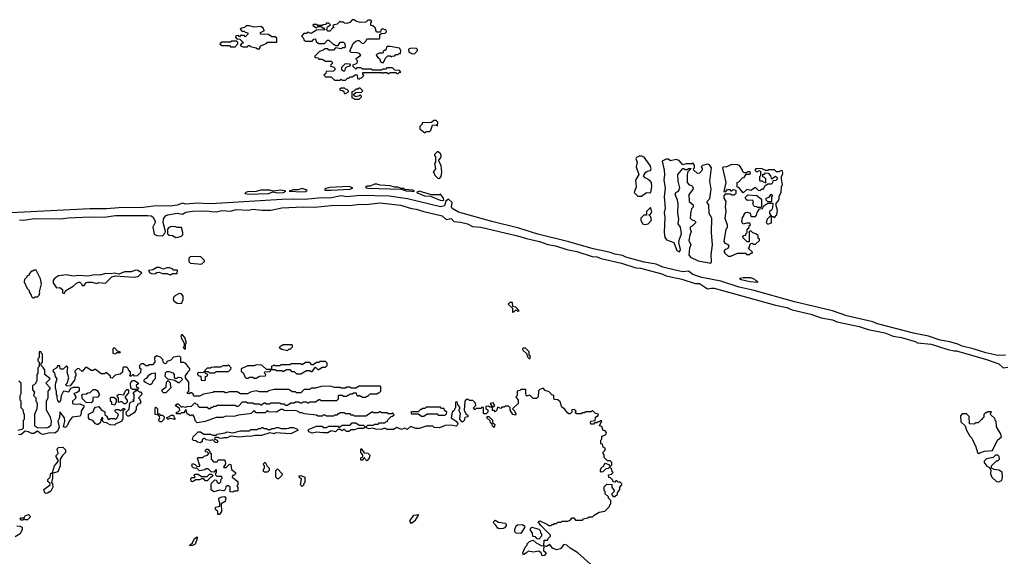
# Model space of a CAD drawing. Extents: x 2737564 to 2859580, y 876530 to 1012372.
# Tile 77 of 110: x 2746346 to 2755164, y 982565 to 987372. Entities that reach past the tile are written whole.
import ezdxf

# ---------------------------------------------------------------- set-up
doc = ezdxf.new("R2010")
doc.units = 0

msp = doc.modelspace()

# ---------------------------------------------------------------- linework, layer by layer
at = {"layer": '0CON05XD'}
for points in [[(2748495, 987110), (2748501.7, 987138.3), (2748555, 987160), (2748565, 987170), (2748648.3, 987171.7), (2748648.3, 987208.3), (2748635, 987220), (2748605, 987220), (2748575, 987240), (2748501.7, 987241.7), (2748501.7, 987258.3), (2748540, 987275), (2748531.7, 987281.7), (2748530, 987295), (2748505, 987310), (2748446.4, 987306.4), (2748405, 987317.5), (2748375, 987317.5), (2748358.3, 987301.7), (2748335, 987297.5), (2748321.7, 987288.3), (2748335, 987270), (2748355, 987270), (2748365, 987260), (2748390, 987255), (2748388.3, 987241.7), (2748365, 987220), (2748355, 987230), (2748325, 987230), (2748315, 987220), (2748305, 987230), (2748281.7, 987228.3), (2748280, 987215), (2748291.7, 987201.7), (2748318.3, 987198.3), (2748350, 987165), (2748331.7, 987158.3), (2748321.7, 987141.7), (2748345, 987130), (2748385, 987130), (2748395, 987140), (2748405, 987140), (2748413, 987133), (2748465, 987120), (2748475, 987110), (2748495, 987110)], [(2749265, 986830), (2749281.7, 986848.3), (2749295, 986850), (2749305, 986860), (2749325, 986860), (2749355, 986880), (2749368.3, 986878.3), (2749370, 986845), (2749385, 986840), (2749395, 986850), (2749408.3, 986851.7), (2749428.3, 986871.7), (2749420, 986885), (2749420, 986900), (2749585, 986900), (2749595, 986890), (2749605, 986900), (2749635, 986900), (2749645, 986890), (2749655, 986890), (2749665, 986900), (2749715, 986900), (2749725, 986890), (2749735, 986890), (2749745, 986900), (2749758.3, 986901.7), (2749748.3, 986918.3), (2749705, 986920), (2749685, 986940), (2749635, 986940), (2749625, 986930), (2749595, 986930), (2749585, 986920), (2749505, 986920), (2749495, 986930), (2749415, 986930), (2749405, 986940), (2749365, 986940), (2749355, 986930), (2749330, 986955), (2749331.7, 986968.3), (2749368.3, 986981.7), (2749370, 987005), (2749361.7, 987011.7), (2749360, 987025), (2749400, 987055), (2749388.3, 987068.3), (2749367, 987077), (2749315, 987080), (2749301.7, 987091.7), (2749331.7, 987158.3), (2749355, 987180), (2749375, 987187.5), (2749387, 987187), (2749411.7, 987161.7), (2749425, 987160), (2749448.3, 987181.7), (2749455, 987200), (2749565, 987200), (2749570, 987205), (2749571.7, 987238.3), (2749585, 987250), (2749618.3, 987251.7), (2749630, 987265), (2749628.3, 987278.3), (2749595, 987290), (2749581.7, 987278.3), (2749578.3, 987261.7), (2749541.7, 987261.7), (2749528.3, 987298.3), (2749508.3, 987318.3), (2749491.7, 987321.7), (2749490, 987345), (2749500, 987355), (2749485, 987367.5), (2749463, 987367), (2749445, 987350), (2749395, 987347.5), (2749355, 987360), (2749341.7, 987371.7), (2749325, 987372.5), (2749303, 987347), (2749275, 987337.5), (2749255, 987340), (2749245, 987350), (2749225, 987350), (2749215, 987360), (2749188.3, 987331.7), (2749163, 987327), (2749151.7, 987318.3), (2749160, 987300), (2749151.7, 987298.3), (2749125, 987270), (2749105, 987270), (2749090, 987285), (2749098.3, 987291.7), (2749101.7, 987308.3), (2749130, 987325), (2749115, 987340), (2749095, 987340), (2749085, 987330), (2749063, 987327), (2749055, 987320), (2749015, 987320), (2749005, 987330), (2748975, 987330), (2748971.7, 987321.7), (2749005, 987300), (2749015, 987310), (2749045, 987310), (2749055, 987300), (2749068.3, 987298.3), (2749078.3, 987281.7), (2749005, 987280), (2748955, 987250), (2748925, 987260), (2748915, 987250), (2748891.7, 987248.3), (2748870, 987225), (2748888.3, 987208.3), (2748891.7, 987191.7), (2748905, 987180), (2748965, 987180), (2748981.7, 987198.3), (2748995, 987200), (2749000, 987175), (2749025, 987160), (2749075, 987160), (2749101.7, 987188.3), (2749115, 987190), (2749155, 987150), (2749165, 987150), (2749175, 987140), (2749198.3, 987141.7), (2749215, 987170), (2749245, 987170), (2749258.3, 987158.3), (2749260, 987125), (2749255, 987120), (2749235, 987120), (2749225, 987110), (2749175, 987120), (2749155, 987100), (2749115, 987100), (2749105, 987110), (2749075, 987110), (2749065, 987100), (2749031.7, 987088.3), (2748990, 987045), (2748990, 987035), (2749015, 987030), (2749025, 987020), (2749055, 987020), (2749085, 987000), (2749135, 987000), (2749150, 986985), (2749131.7, 986968.3), (2749130, 986955), (2749158.3, 986948.3), (2749167.5, 986937.5), (2749167, 986923), (2749155, 986910), (2749091.7, 986908.3), (2749088.3, 986891.7), (2749070, 986875), (2749085, 986860), (2749135, 986860), (2749165, 986830), (2749215, 986830), (2749225, 986840), (2749235, 986830), (2749265, 986830)], [(2748275, 987130), (2748300, 987155), (2748298.3, 987168.3), (2748285, 987180), (2748245, 987180), (2748235, 987170), (2748155, 987170), (2748140, 987155), (2748155, 987140), (2748225, 987140), (2748235, 987130), (2748275, 987130)], [(2749588.3, 986988.3), (2749605, 986990), (2749623, 987027), (2749641.7, 987048.3), (2749665, 987047.5), (2749675, 987040), (2749683, 987047), (2749705, 987050), (2749715, 987060), (2749735, 987060), (2749745, 987070), (2749755, 987070), (2749760, 987095), (2749746.4, 987116.4), (2749665, 987132.5), (2749638.3, 987131.7), (2749630, 987125), (2749625, 987100), (2749615, 987100), (2749601.7, 987088.3), (2749598.3, 987071.7), (2749565, 987072.5), (2749547, 987063), (2749540, 987055), (2749553.6, 987033.6), (2749567.5, 987025), (2749577, 986997), (2749588.3, 986988.3)], [(2749865, 987067.5), (2749885, 987070), (2749910, 987095), (2749910, 987105), (2749900, 987115), (2749853.9, 987116.1), (2749835, 987112.5), (2749827.5, 987105), (2749832.5, 987085), (2749845, 987076.7), (2749865, 987067.5)], [(2749255, 986910), (2749245, 986910), (2749231.7, 986921.7), (2749231.7, 986948.3), (2749265, 986980), (2749298.3, 986978.3), (2749308.3, 986961.7), (2749297, 986953), (2749271.7, 986948.3), (2749260, 986935), (2749255, 986910)], [(2749265, 986710), (2749290, 986725), (2749290, 986735), (2749278.3, 986748.3), (2749265, 986750), (2749255, 986760), (2749225, 986760), (2749211.7, 986748.3), (2749215, 986740), (2749238.3, 986738.3), (2749248.3, 986728.3), (2749251.7, 986711.7), (2749265, 986710)], [(2749385, 986660), (2749408.3, 986681.7), (2749408.3, 986688.3), (2749395, 986700), (2749385, 986690), (2749355, 986680), (2749341.7, 986691.7), (2749340, 986705), (2749355, 986720), (2749408.3, 986721.7), (2749420, 986735), (2749395, 986760), (2749385, 986760), (2749375, 986750), (2749355, 986750), (2749338.3, 986731.7), (2749320, 986725), (2749321.7, 986671.7), (2749335, 986670), (2749345, 986660), (2749385, 986660)], [(2749975, 986360), (2749985, 986370), (2750015, 986370), (2750028.3, 986381.7), (2750041.7, 986428.3), (2750075, 986430), (2750088.3, 986421.7), (2750090, 986455), (2750075, 986470), (2750055, 986470), (2750035, 986450), (2749951.7, 986448.3), (2749950, 986435), (2749930, 986415), (2749930, 986395), (2749975, 986360)], [(2750105, 985950), (2750121.7, 985968.3), (2750126.7, 986005), (2750120, 986065), (2750100, 986105), (2750100, 986115), (2750116.7, 986135), (2750120, 986155), (2750115, 986170), (2750095, 986190), (2750085, 986190), (2750060, 986165), (2750060, 986155), (2750070, 986145), (2750070, 986095), (2750060, 986085), (2750070, 986035), (2750050, 986005), (2750058.3, 985998.3), (2750061.7, 985981.7), (2750091.7, 985951.7), (2750105, 985950)], [(2751915, 985790), (2751960, 985825), (2751985, 985820), (2751997.5, 985825), (2752006.1, 985876.1), (2752003.3, 985915), (2751985, 985936.2), (2751946.7, 985955), (2751932.5, 985975), (2751952.3, 986007.7), (2751965, 986016.7), (2751995, 986020), (2752002.5, 986035), (2751992.5, 986065), (2751939.5, 986139.5), (2751915, 986151.2), (2751895, 986151.2), (2751870.7, 986139.3), (2751862.5, 986125), (2751876.7, 986095), (2751867.5, 986055), (2751890, 985985), (2751860, 985935), (2751866.2, 985875), (2751850, 985825), (2751881.7, 985791.7), (2751915, 985790)], [(2752535, 985192.5), (2752541.2, 985205), (2752538.8, 985265), (2752550, 985355), (2752541.2, 985465), (2752543.3, 985595), (2752520, 985635), (2752517.5, 985715), (2752502.5, 985735), (2752502.5, 985745), (2752528, 985772), (2752538.8, 985855), (2752528, 985925), (2752542.5, 986045), (2752523, 986073), (2752507, 986077), (2752460, 986065), (2752450, 986055), (2752459.3, 986039.3), (2752457.5, 986025), (2752435, 985997.5), (2752415, 985993.3), (2752383, 986023), (2752380, 986035), (2752390, 986045), (2752390, 986065), (2752375, 986090), (2752365, 986080), (2752315, 986082.5), (2752285, 986072.5), (2752251.2, 986111.2), (2752225, 986120), (2752175, 986107.5), (2752155, 986122.5), (2752137, 986123), (2752100, 986105), (2752118.8, 986025), (2752121.2, 985985), (2752113.3, 985935), (2752127.5, 985865), (2752117.5, 985785), (2752126.7, 985685), (2752116.7, 985645), (2752123.6, 985603.6), (2752118, 985465), (2752125, 985420), (2752139.3, 985399.3), (2752205, 985377.5), (2752232.5, 985305), (2752255, 985292.5), (2752263.3, 985315), (2752248.8, 985375), (2752256, 985405), (2752272, 985455), (2752262.5, 985515), (2752242.5, 985545), (2752248.8, 985585), (2752240, 985635), (2752242.5, 985725), (2752237.5, 985755), (2752216.7, 985805), (2752222.5, 985825), (2752245, 985837.5), (2752258.8, 985865), (2752242.5, 985925), (2752240, 985985), (2752285, 986040), (2752295, 986040), (2752305, 986030), (2752325, 986030), (2752335, 986040), (2752358.3, 986038.3), (2752330, 986010), (2752323.8, 985986.2), (2752324.1, 985914.1), (2752343, 985893), (2752366.4, 985886.4), (2752377.5, 985865), (2752375, 985850), (2752337.5, 985805), (2752342.5, 985745), (2752377.5, 985715), (2752377, 985693), (2752363, 985677), (2752357.5, 985655), (2752350, 985595), (2752361.7, 985581.7), (2752395, 985567.5), (2752400, 985555), (2752365, 985520), (2752350, 985515), (2752350, 985495), (2752360, 985475), (2752347, 985443), (2752340, 985395), (2752357.5, 985355), (2752343.6, 985326.4), (2752337.5, 985265), (2752355, 985244), (2752423.6, 985213.6), (2752535, 985192.5)], [(2752715, 985252.5), (2752775, 985280), (2752845, 985280), (2752855, 985270), (2752885, 985270), (2752895, 985280), (2752905, 985280), (2752908.3, 985288.3), (2752870, 985325), (2752878.3, 985331.7), (2752891.7, 985368.3), (2752905, 985370), (2752915, 985360), (2752935, 985360), (2752970, 985395), (2752970, 985405), (2752960, 985415), (2752960, 985435), (2752940, 985455), (2752913, 985463), (2752895, 985480), (2752880, 985475), (2752878.3, 985381.7), (2752861.7, 985381.7), (2752820, 985425), (2752831.7, 985438.3), (2752848.3, 985441.7), (2752850, 985455), (2752860, 985465), (2752860, 985495), (2752878.3, 985511.7), (2752880, 985525), (2752890, 985535), (2752885, 985550), (2752855, 985550), (2752825, 985540), (2752813, 985563), (2752818.3, 985601.7), (2752830, 985615), (2752830, 985625), (2752850, 985645), (2752865, 985647.5), (2752888.3, 985638.3), (2752895, 985610), (2752935, 985610), (2752945, 985620), (2752950, 985645), (2752971.7, 985678.3), (2752998.3, 985681.7), (2753010, 985705), (2753045, 985730), (2753085, 985730), (2753090, 985725), (2753087, 985683), (2753080, 985665), (2753060, 985655), (2753060, 985635), (2753080, 985610), (2753065, 985610), (2753040, 985585), (2753030, 985555), (2753045, 985540), (2753078.3, 985551.7), (2753080, 985610), (2753095, 985610), (2753105, 985600), (2753127.5, 985625), (2753132.5, 985665), (2753120, 985705), (2753120, 985725), (2753137, 985743), (2753146.7, 985765), (2753148.3, 985791.7), (2753166.4, 985823.6), (2753167.5, 985875), (2753177.5, 985895), (2753167.5, 985945), (2753167.5, 985965), (2753180, 985995), (2753177, 986017), (2753165, 986020), (2753145, 986010), (2753125, 986010), (2753105, 986027.5), (2753055, 986027.5), (2753045, 986020), (2753025, 986020), (2752995, 986037.5), (2752941.7, 986038.3), (2752930, 986025), (2752941.7, 986011.7), (2752955, 986010), (2752965, 986020), (2752980, 986015), (2752980, 985975), (2752970, 985965), (2752970, 985935), (2752975, 985930), (2752995, 985930), (2753001.7, 985921.7), (2753028.3, 985911.7), (2753027, 985947), (2753015, 985960), (2753000, 985965), (2753001.7, 985988.3), (2753015, 985990), (2753025, 986000), (2753048.3, 985998.3), (2753070, 985975), (2753075, 985950), (2753085, 985950), (2753115, 985970), (2753130, 985955), (2753130, 985945), (2753118.3, 985931.7), (2753091.7, 985928.3), (2753088.3, 985911.7), (2753075, 985900), (2753045, 985900), (2753035, 985890), (2753021.7, 985888.3), (2753010, 985865), (2752998.3, 985851.7), (2752985, 985850), (2752975, 985840), (2752961.7, 985841.7), (2752935, 985870), (2752895, 985842.5), (2752858.3, 985851.7), (2752825, 985820), (2752785, 985870), (2752771.7, 985871.7), (2752770, 985915), (2752785, 985920), (2752820, 985955), (2752835, 985960), (2752851.7, 985988.3), (2752885, 985990), (2752890, 985995), (2752888.3, 986008.3), (2752865, 986010), (2752855, 986000), (2752835, 986000), (2752820, 986015), (2752820, 986025), (2752792.5, 986065), (2752773, 986073), (2752725, 986076.2), (2752677, 986053), (2752645, 986052.5), (2752640, 986045), (2752670, 985915), (2752653, 985833), (2752668.3, 985831.7), (2752685, 985850), (2752705, 985850), (2752715, 985840), (2752725, 985840), (2752735, 985850), (2752760, 985845), (2752760, 985815), (2752745, 985800), (2752725, 985800), (2752715, 985810), (2752665, 985810), (2752652.5, 985795), (2752652.5, 985775), (2752670, 985745), (2752663.8, 985695), (2752670, 985655), (2752660, 985595), (2752682.5, 985535), (2752681.7, 985508.3), (2752670, 985495), (2752653.3, 985385), (2752660.7, 985370.7), (2752685, 985362.5), (2752697.5, 985345), (2752686.4, 985323.6), (2752660.7, 985309.3), (2752653.3, 985295), (2752660.7, 985280.7), (2752690, 985255), (2752715, 985252.5)], [(2749875, 985832.5), (2749880, 985835), (2749866.4, 985846.4), (2749795, 985850), (2749785, 985860), (2749765, 985860), (2749733, 985873), (2749701.7, 985871.7), (2749665, 985883.3), (2749575, 985890), (2749545, 985900), (2749525, 985900), (2749485, 985882.5), (2749455, 985882.5), (2749442.5, 985875), (2749450, 985865), (2749463.2, 985863.2), (2749763.3, 985853.3), (2749815, 985837.5), (2749835, 985840), (2749875, 985832.5)], [(2748395, 985808), (2748575, 985814.1), (2748615, 985830), (2748655, 985821.9), (2748707.5, 985825), (2748730, 985835), (2748685, 985846.2), (2748615, 985837.5), (2748585, 985846.2), (2748505, 985846.7), (2748465, 985833.3), (2748385, 985830), (2748370, 985825), (2748362.5, 985815), (2748395, 985808)], [(2748875, 985829.1), (2748905, 985833.6), (2748920, 985845), (2748875, 985858.8), (2748840.7, 985849.3), (2748795, 985848.8), (2748760, 985835), (2748875, 985829.1)], [(2749135, 985844.5), (2749304.5, 985854.5), (2749330, 985865), (2749295, 985877.5), (2749125, 985870), (2749089.3, 985860.7), (2749080, 985855), (2749080, 985845), (2749135, 985844.5)], [(2750135, 985753.5), (2750143.6, 985756.4), (2750142.3, 985772.3), (2750115, 985810), (2750105, 985802.5), (2750035, 985802.5), (2749925, 985836.7), (2749900, 985825), (2749970, 985795), (2750025, 985790), (2750111.2, 985755), (2750135, 985753.5)], [(2752985, 985690), (2752955, 985690), (2752947, 985697), (2752925, 985700), (2752913, 985723), (2752917.5, 985745), (2752910, 985755), (2752863.6, 985753.6), (2752850.7, 985760.7), (2752841.7, 985778.3), (2752867.5, 985802.5), (2752948.3, 985798.3), (2752990, 985765), (2752990, 985695), (2752985, 985690)], [(2753075, 985740), (2753045, 985740), (2753030, 985755), (2753030, 985775), (2753058.3, 985781.7), (2753075, 985810), (2753090, 985795), (2753080, 985785), (2753080, 985745), (2753075, 985740)], [(2755175, 984365.8), (2755105, 984363.6), (2754997.4, 984387.4), (2754884, 984425), (2754786.9, 984446.9), (2754747.1, 984465), (2754675, 984485.8), (2754590.7, 984500.7), (2754485, 984536), (2754351.2, 984565), (2754027.9, 984647.9), (2753985, 984666.2), (2753755, 984718.3), (2753624.2, 984765), (2753283.4, 984843.4), (2752925, 984946.8), (2752790.8, 984975), (2752625, 985030.8), (2752455, 985061.8), (2752375, 985089.4), (2752335, 985120.6), (2752285, 985114.2), (2752205, 985131.1), (2752106.3, 985156.3), (2752045, 985181.4), (2751939.8, 985199.8), (2751775, 985245.2), (2751745, 985259.1), (2751675, 985270.7), (2751625, 985290.7), (2751480.6, 985320.6), (2751262.5, 985382.5), (2750985, 985451.6), (2750815, 985504.7), (2750573.2, 985563.2), (2750275, 985648.4), (2750220.3, 985680.3), (2750213.8, 985695), (2750220, 985735), (2750185, 985763.3), (2750162.3, 985747.7), (2750150.9, 985705), (2750115, 985694.7), (2749818.1, 985768.1), (2749655, 985792.4), (2749396.1, 985796.1), (2749275, 985785.2), (2749225, 985793.9), (2749125, 985774.3), (2749055, 985775.5), (2748895, 985760.8), (2748795, 985765.9), (2748695, 985761.8), (2748110, 985725), (2748045, 985721.9), (2747935, 985728.3), (2747835, 985719.6), (2747805, 985729.2), (2747755, 985710.9), (2747695, 985700.7), (2747655, 985705.2), (2747545, 985701.1), (2747455, 985690.7), (2747235, 985686.7), (2747125, 985676.9), (2746975, 985678.9), (2746385, 985646.8), (2745453.4, 985603.4)], [(2746345, 985578.1), (2746384.4, 985575.6), (2746475, 985590.5), (2746712.7, 985587.3), (2746783, 985597), (2746975, 985605.4), (2747103.9, 985603.9), (2747205, 985618.2), (2747495, 985618.6), (2747523.9, 985613.9), (2747537.5, 985605), (2747561.7, 985561.7), (2747540, 985515), (2747551.7, 985451.7), (2747575, 985440), (2747625, 985437.5), (2747648.3, 985461.7), (2747652.5, 985475), (2747632.5, 985555), (2747633.3, 985585), (2747653.3, 985615), (2747672.5, 985625), (2747755, 985640), (2747805, 985629.2), (2747835, 985647.1), (2747895, 985656.5), (2748025, 985659.3), (2748064.6, 985654.6), (2748107.6, 985652.4), (2748155, 985663.5), (2748235, 985656.7), (2748285, 985671.2), (2748395, 985665.5), (2748435, 985676), (2748514.4, 985665.6), (2748593.9, 985666.1), (2748695, 985687.7), (2748885, 985696.9), (2748985, 985692.9), (2749135, 985708.9), (2749325, 985710.6), (2749391.2, 985721.2), (2749445, 985717.5), (2749575, 985731.8), (2749755, 985710.5), (2749855, 985680), (2749897.5, 985675), (2749965, 985655.5), (2750128.8, 985615), (2750165, 985583.3), (2750211.4, 985591.4), (2750235, 985563.3), (2750295, 985558.8), (2750355, 985543.3), (2750400.7, 985520.7), (2750475, 985514), (2750805, 985437.3), (2750885, 985411.4), (2751000, 985385), (2751077.3, 985357.3), (2751145, 985346.2), (2751245, 985312.9), (2751336.7, 985295), (2751471.5, 985251.5), (2751515, 985247.1), (2751555, 985234.3), (2751735, 985191.8), (2751865, 985149.4), (2751905, 985145.5), (2752096.7, 985095), (2752135, 985078.1), (2752275, 985047.3), (2752395, 985007.8), (2752435, 985009.2), (2752505, 984960.8), (2752541.7, 984968.3), (2752565, 984966.4), (2753115, 984815.6), (2753215, 984792.9), (2753265, 984772), (2753432.5, 984735), (2753525, 984701.2), (2753625, 984684), (2753666.9, 984666.9), (2753862.5, 984625), (2753944.1, 984595.9), (2754095, 984567.5), (2754168.6, 984538.6), (2754242.5, 984525), (2754365, 984490), (2754387.7, 984477.7), (2754507.5, 984465), (2754658.3, 984418.3), (2754715, 984406.7), (2754735, 984405.5), (2755005, 984328.1), (2755115, 984288.1), (2755155, 984252.5), (2755195, 984260)], [(2751945, 985537.5), (2751975, 985543.8), (2752003.3, 985575), (2751997, 985607), (2751980, 985625), (2751995, 985630), (2752008.3, 985651.7), (2751995, 985690), (2751960, 985655), (2751958.3, 985621.7), (2751935, 985620), (2751910, 985595), (2751907.5, 985575), (2751925, 985542.5), (2751945, 985537.5)], [(2747745, 985420), (2747765, 985423.3), (2747795.9, 985434.1), (2747806.2, 985445), (2747808, 985465), (2747795, 985510), (2747755, 985510), (2747745, 985517.5), (2747705, 985520), (2747680.7, 985509.3), (2747670, 985495), (2747670, 985455), (2747685, 985442.5), (2747715, 985440), (2747745, 985420)], [(2747975, 985182.5), (2748000, 985205), (2748000, 985215), (2747967, 985247), (2747875, 985250), (2747860, 985235), (2747860, 985205), (2747875, 985190), (2747975, 985182.5)], [(2746475, 984880), (2746485, 984890), (2746505, 984890), (2746520, 984905), (2746527.5, 984925), (2746522.5, 984935), (2746542.5, 985005), (2746531.7, 985051.7), (2746495, 985130), (2746475, 985130), (2746465, 985120), (2746451.7, 985118.3), (2746430, 985095), (2746430, 985085), (2746410, 985075), (2746410, 985065), (2746390, 985045), (2746387.5, 985025), (2746413, 984963), (2746430, 984945), (2746430, 984935), (2746450, 984905), (2746451.7, 984891.7), (2746465, 984880), (2746475, 984880)], [(2746745, 984920), (2746760, 984945), (2746826.1, 984983.9), (2746855, 985012.5), (2746875, 985020), (2746885, 985020), (2746900, 985005), (2746905, 984990), (2746925, 984990), (2746940, 985015), (2746955, 985022.5), (2746995, 985022.5), (2747035, 985010), (2747055, 985017.5), (2747115, 985012.5), (2747172.7, 985067.3), (2747205, 985077.5), (2747365, 985066.7), (2747407, 985073), (2747440, 985105), (2747405, 985126.2), (2747385, 985130), (2747344, 985114), (2747285, 985113.3), (2747235, 985092.5), (2747192.5, 985102.5), (2747164.2, 985095.8), (2747115, 985098), (2747065, 985084), (2747015, 985088), (2746955, 985074), (2746875, 985080), (2746825, 985075.7), (2746765, 985086), (2746695, 985077.5), (2746656.7, 985055), (2746647.5, 985035), (2746647.5, 985015), (2746675, 984970), (2746705, 984972.5), (2746730, 984955), (2746730, 984925), (2746745, 984920)], [(2747705, 985090), (2747715, 985100), (2747755, 985100), (2747760, 985125), (2747755, 985130), (2747725, 985130), (2747715, 985140), (2747689.3, 985149.3), (2747665, 985150), (2747635, 985136.2), (2747595, 985153.3), (2747575, 985153.3), (2747537.7, 985132.3), (2747500, 985125), (2747512.5, 985105), (2747535, 985096.7), (2747561.7, 985098.3), (2747575, 985107.5), (2747595, 985110), (2747625, 985100), (2747665, 985100), (2747685, 985090), (2747705, 985090)], [(2752955, 985022.5), (2752960, 985025), (2752941.7, 985031.7), (2752930, 985045), (2752895, 985060), (2752825, 985060.8), (2752793.3, 985055), (2752806.7, 985045), (2752885, 985025.6), (2752955, 985022.5)], [(2747795, 984830), (2747810, 984865), (2747808.8, 984895), (2747795, 984917.5), (2747775, 984920), (2747732.5, 984895), (2747722.5, 984885), (2747720.7, 984870.7), (2747727.5, 984855), (2747755, 984832.5), (2747795, 984830)], [(2750765, 984750), (2750785, 984770), (2750795, 984770), (2750805, 984760), (2750820, 984765), (2750788.3, 984798.3), (2750761.7, 984801.7), (2750758.3, 984838.3), (2750735, 984840), (2750720, 984825), (2750758.3, 984788.3), (2750760, 984755), (2750765, 984750)], [(2747825, 984420), (2747830, 984425), (2747830, 984465), (2747837, 984473), (2747836.7, 984485), (2747826, 984526), (2747805, 984550), (2747795, 984550), (2747788.3, 984528.3), (2747820, 984475), (2747820, 984445), (2747810, 984435), (2747825, 984420)], [(2746585, 983717.5), (2746605, 983722.5), (2746627, 983743), (2746632.5, 983775), (2746621.7, 983811.7), (2746587.5, 983875), (2746587.5, 983955), (2746601.7, 983988.3), (2746600, 984045), (2746620, 984065), (2746620, 984075), (2746580, 984115), (2746620, 984155), (2746570, 984195), (2746570, 984235), (2746560, 984245), (2746560, 984255), (2746540, 984275), (2746540, 984295), (2746550, 984305), (2746550, 984375), (2746541.7, 984381.7), (2746538.3, 984398.3), (2746525, 984400), (2746520, 984395), (2746520, 984345), (2746510, 984335), (2746510, 984315), (2746520, 984305), (2746520, 984265), (2746510, 984255), (2746510, 984205), (2746500, 984195), (2746500, 984135), (2746490, 984125), (2746490, 984115), (2746475, 984100), (2746460, 984095), (2746460, 984055), (2746480, 984035), (2746470, 984005), (2746490, 983985), (2746490, 983955), (2746500, 983945), (2746502.5, 983925), (2746500, 983885), (2746480, 983835), (2746480, 983735), (2746505, 983720), (2746585, 983717.5)], [(2747205, 984380), (2747215, 984390), (2747245, 984390), (2747250, 984395), (2747221.7, 984401.7), (2747198.3, 984428.3), (2747185, 984430), (2747180, 984425), (2747180, 984385), (2747205, 984380)], [(2748745, 984410), (2748755, 984420), (2748768.3, 984421.7), (2748788.3, 984441.7), (2748790, 984455), (2748785, 984460), (2748705, 984460), (2748695, 984450), (2748681.7, 984448.3), (2748670, 984435), (2748695, 984420), (2748745, 984410)], [(2750915, 984330), (2750920, 984355), (2750910, 984365), (2750908.3, 984398.3), (2750875, 984430), (2750855, 984430), (2750850, 984425), (2750851.7, 984411.7), (2750888.3, 984378.3), (2750890, 984355), (2750915, 984330)], [(2749665, 983702.5), (2749635, 983700), (2749625, 983710), (2749605, 983710), (2749585, 983700), (2749535, 983703.3), (2749505, 983712.5), (2749475, 983707.5), (2749450, 983715), (2749451.7, 983728.3), (2749465, 983740), (2749515, 983740), (2749525, 983750), (2749555, 983750), (2749565, 983760), (2749615, 983760), (2749625, 983770), (2749638.3, 983771.7), (2749641.7, 983788.3), (2749671.7, 983818.3), (2749685, 983820), (2749698.3, 983831.7), (2749685, 983850), (2749675, 983840), (2749645, 983840), (2749635, 983850), (2749585, 983850), (2749575, 983860), (2749565, 983860), (2749555, 983850), (2749515, 983850), (2749505, 983860), (2749445, 983820), (2749345, 983820), (2749335, 983830), (2749315, 983830), (2749305, 983840), (2749265, 983840), (2749255, 983850), (2749215, 983850), (2749205, 983840), (2749195, 983840), (2749185, 983830), (2749165, 983830), (2749155, 983820), (2749095, 983820), (2749085, 983830), (2749065, 983830), (2749055, 983820), (2749015, 983820), (2749005, 983830), (2748895, 983840), (2748875, 983850), (2748855, 983850), (2748845, 983860), (2748815, 983870), (2748735, 983867.5), (2748715, 983870), (2748705, 983880), (2748685, 983880), (2748645, 983857.5), (2748575, 983860), (2748565, 983870), (2748545, 983850), (2748465, 983850), (2748445, 983870), (2748420, 983845), (2748405, 983840), (2748305, 983830), (2748265, 983817.5), (2748195, 983820), (2748161.7, 983808.3), (2748105, 983807.5), (2748007, 983773), (2747935, 983760), (2747920, 983775), (2747910, 983815), (2747898.3, 983828.3), (2747885, 983830), (2747875, 983822.5), (2747845, 983840), (2747835, 983880), (2747815, 983850), (2747795, 983850), (2747785, 983840), (2747751.7, 983841.7), (2747750, 983855), (2747765, 983860), (2747780, 983875), (2747778.3, 983888.3), (2747740, 983915), (2747755, 983930), (2747765, 983930), (2747795, 983900), (2747805, 983907.5), (2747835, 983900), (2747845, 983907.5), (2747885, 983910), (2747915, 983940), (2747925, 983930), (2747938.3, 983928.3), (2747941.7, 983911.7), (2747955, 983900), (2748025, 983900), (2748035, 983890), (2748055, 983890), (2748065, 983900), (2748075, 983900), (2748085, 983910), (2748105, 983910), (2748115, 983920), (2748275, 983920), (2748285, 983910), (2748305, 983910), (2748341.7, 983948.3), (2748375, 983950), (2748385, 983940), (2748435, 983940), (2748445, 983930), (2748495, 983930), (2748505, 983920), (2748535, 983940), (2748545, 983940), (2748555, 983930), (2748585, 983930), (2748595, 983940), (2748675, 983940), (2748685, 983930), (2748715, 983930), (2748725, 983920), (2748745, 983920), (2748775, 983940), (2748805, 983940), (2748815, 983950), (2748845, 983950), (2748855, 983940), (2748875, 983940), (2748885, 983950), (2748915, 983950), (2748925, 983940), (2748935, 983940), (2748945, 983950), (2748995, 983950), (2749025, 983970), (2749035, 983970), (2749045, 983960), (2749185, 983960), (2749200, 983975), (2749200, 984005), (2749205, 984010), (2749235, 984010), (2749245, 984000), (2749275, 984000), (2749285, 984010), (2749295, 984010), (2749305, 984020), (2749325, 984020), (2749335, 984030), (2749358.3, 984028.3), (2749361.7, 984011.7), (2749375, 984000), (2749385, 984010), (2749415, 983990), (2749445, 983990), (2749455, 984000), (2749465, 984000), (2749485, 984020), (2749545, 984020), (2749555, 984030), (2749568.3, 984031.7), (2749580, 984045), (2749580, 984085), (2749575, 984090), (2749385, 984090), (2749355, 984070), (2749315, 984070), (2749305, 984080), (2749275, 984080), (2749265, 984070), (2749225, 984070), (2749215, 984077.5), (2749168.3, 984078.3), (2749125, 984090), (2749045, 984087.5), (2748995, 984070), (2748955, 984070), (2748945, 984060), (2748895, 984060), (2748865, 984030), (2748825, 984030), (2748815, 984040), (2748785, 984040), (2748755, 984060), (2748625, 984060), (2748573, 984047), (2748565, 984040), (2748495, 984040), (2748465, 984047.5), (2748413, 984037), (2748385, 984020), (2748325, 984020), (2748295, 984040), (2748225, 984040), (2748195, 984030), (2748185, 984030), (2748175, 984040), (2748085, 984040), (2748075, 984032.5), (2747993, 984017), (2747955, 984000), (2747905, 984000), (2747898.3, 984018.3), (2747885, 984030), (2747875, 984030), (2747865, 984020), (2747850, 984025), (2747850, 984035), (2747860, 984045), (2747860, 984125), (2747830, 984165), (2747830, 984185), (2747850, 984205), (2747855, 984220), (2747870, 984235), (2747870, 984245), (2747833, 984293), (2747815, 984300), (2747790, 984300), (2747790, 984345), (2747778.3, 984358.3), (2747725, 984350), (2747698.3, 984321.7), (2747665, 984310), (2747660, 984295), (2747645, 984290), (2747630, 984305), (2747628.3, 984328.3), (2747608.3, 984348.3), (2747575, 984360), (2747553, 984347), (2747557, 984303), (2747535, 984280), (2747505, 984280), (2747495, 984270), (2747475, 984270), (2747455, 984290), (2747435, 984290), (2747420, 984275), (2747420, 984255), (2747430, 984245), (2747427, 984213), (2747398.3, 984181.7), (2747375, 984180), (2747365, 984190), (2747355, 984190), (2747345, 984180), (2747335, 984180), (2747330, 984185), (2747340, 984195), (2747340, 984215), (2747320, 984235), (2747318.3, 984248.3), (2747305, 984260), (2747275, 984260), (2747270, 984255), (2747267.5, 984215), (2747245, 984197.5), (2747201.7, 984188.3), (2747175, 984160), (2747160, 984165), (2747158.3, 984178.3), (2747125, 984210), (2747115, 984210), (2747105, 984200), (2747075, 984200), (2747025, 984240), (2747015, 984240), (2747005, 984230), (2746985, 984230), (2746947, 984257), (2746935, 984257.5), (2746905, 984220), (2746880, 984245), (2746865, 984247.5), (2746840, 984225), (2746840, 984215), (2746850, 984205), (2746850, 984185), (2746843, 984177), (2746838.3, 984141.7), (2746798.3, 984091.7), (2746765, 984090), (2746760, 984105), (2746770, 984115), (2746787.5, 984165), (2746770, 984215), (2746777, 984257), (2746765, 984270), (2746735, 984242.5), (2746715, 984242.5), (2746708.3, 984248.3), (2746705, 984270), (2746685, 984270), (2746680, 984255), (2746646.7, 984235), (2746643.8, 984225), (2746658.8, 984205), (2746663.3, 984175), (2746677.5, 984155), (2746662.5, 984105), (2746662.5, 984075), (2746672.5, 984045), (2746672.5, 984015), (2746680, 984005), (2746677.5, 983985), (2746685, 983960), (2746695, 983950), (2746705, 983950), (2746715, 983960), (2746720, 984005), (2746743, 984047), (2746785, 984040), (2746805, 984070), (2746828.3, 984081.7), (2746875, 984080), (2746880, 984075), (2746880, 984045), (2746855, 984030), (2746830, 984025), (2746850, 983995), (2746845, 983980), (2746820, 983955), (2746820, 983935), (2746835, 983927.5), (2746885, 983932.5), (2746920, 983915), (2746920, 983905), (2746897.5, 983865), (2746897.5, 983845), (2746888.3, 983821.7), (2746817, 983813), (2746790, 983775), (2746772.5, 983735), (2746755, 983720), (2746740, 983725), (2746750, 983775), (2746747.5, 983805), (2746705, 983860), (2746702.5, 983805), (2746688.8, 983775), (2746699.3, 983720.7), (2746685, 983687.5), (2746661.7, 983668.3), (2746615, 983670), (2746555, 983657.5), (2746535, 983662.5), (2746505, 983687.5), (2746473.9, 983666.1), (2746455, 983663.8), (2746425, 983680), (2746395, 983687.5), (2746355, 983654), (2746336.4, 983656.4)], [(2748465, 984160), (2748495, 984180), (2748548.3, 984181.7), (2748550, 984195), (2748540, 984205), (2748541.7, 984218.3), (2748585, 984220), (2748600, 984240), (2748635, 984240), (2748645, 984230), (2748695, 984230), (2748705, 984220), (2748735, 984240), (2748765, 984240), (2748781.7, 984221.7), (2748805, 984220), (2748825, 984200), (2748865, 984200), (2748915, 984230), (2748945, 984230), (2748955, 984220), (2748965, 984220), (2748995, 984260), (2749015, 984240), (2749025, 984240), (2749055, 984260), (2749085, 984260), (2749100, 984275), (2749100, 984295), (2749085, 984310), (2749035, 984310), (2749025, 984300), (2749005, 984300), (2748975, 984280), (2748961.7, 984281.7), (2748945, 984300), (2748905, 984300), (2748875, 984280), (2748865, 984290), (2748775, 984290), (2748765, 984280), (2748685, 984280), (2748675, 984270), (2748635, 984270), (2748625, 984280), (2748615, 984270), (2748601.7, 984268.3), (2748600, 984240), (2748555, 984240), (2748515, 984277.5), (2748465, 984280), (2748445, 984270), (2748385, 984270), (2748330, 984245), (2748330, 984225), (2748350, 984205), (2748361.7, 984171.7), (2748375, 984160), (2748395, 984160), (2748405, 984170), (2748435, 984170), (2748445, 984160), (2748465, 984160)], [(2747515, 984102.5), (2747471.7, 984121.7), (2747461.7, 984131.7), (2747460, 984145), (2747471.7, 984158.3), (2747485, 984160), (2747503.6, 984186.4), (2747525, 984202.5), (2747555, 984210), (2747560, 984205), (2747560, 984155), (2747540, 984135), (2747530, 984110), (2747515, 984102.5)], [(2747775, 984120), (2747765, 984120), (2747735, 984140), (2747671.7, 984151.7), (2747650, 984175), (2747651.7, 984208.3), (2747665, 984220), (2747685, 984220), (2747718.3, 984208.3), (2747730, 984195), (2747730, 984165), (2747735, 984160), (2747755, 984160), (2747765, 984170), (2747788.3, 984168.3), (2747798.3, 984158.3), (2747800, 984145), (2747775, 984120)], [(2748005, 984140), (2748010, 984145), (2748010, 984175), (2748028.3, 984181.7), (2748030, 984195), (2748011.7, 984201.7), (2748000, 984220), (2748035, 984220), (2748045, 984210), (2748095, 984210), (2748105, 984220), (2748215, 984220), (2748238.3, 984241.7), (2748240, 984255), (2748215, 984280), (2748207.5, 984272.5), (2748165, 984270), (2748145, 984260), (2748085, 984260), (2748063, 984257), (2748055, 984250), (2748025, 984250), (2747988.3, 984211.7), (2747945, 984210), (2747940, 984205), (2747940, 984195), (2747951.7, 984181.7), (2747968.3, 984178.3), (2747971.7, 984141.7), (2748005, 984140)], [(2746330, 983695), (2746367, 983703), (2746380, 983715), (2746380, 983785), (2746390, 983795), (2746390, 983835), (2746383, 983843), (2746377, 983877), (2746360, 983895), (2746360, 983955), (2746350, 983965), (2746350, 984005), (2746360, 984025), (2746360, 984115), (2746340, 984135)], [(2747405, 984060), (2747355, 984060), (2747341.7, 984071.7), (2747340, 984115), (2747355, 984140), (2747375, 984140), (2747408.3, 984118.3), (2747408.3, 984111.7), (2747390, 984095), (2747391.7, 984081.7), (2747410, 984075), (2747405, 984060)], [(2747655, 984030), (2747635, 984030), (2747623, 984043), (2747622.5, 984057.5), (2747657.5, 984082.5), (2747660, 984125), (2747675, 984140), (2747690, 984125), (2747700, 984075), (2747655, 984030)], [(2746985, 983940), (2746941.7, 983941.7), (2746910, 983975), (2746902.5, 984005), (2746913, 984017), (2746945, 984020), (2746955, 984030), (2746978.3, 984031.7), (2747005, 984060), (2747025, 984060), (2747040, 984050), (2747060, 984015), (2747045, 983990), (2747001.7, 983988.3), (2747001.7, 983958.3), (2746985, 983940)], [(2747295, 983930), (2747281.7, 983931.7), (2747265, 983950), (2747245, 983950), (2747231.7, 983941.7), (2747230, 983985), (2747221.7, 983991.7), (2747220, 984005), (2747235, 984017.5), (2747278.3, 984011.7), (2747290, 984045), (2747305, 984060), (2747315, 984060), (2747321.7, 984051.7), (2747321.7, 984028.3), (2747290, 983995), (2747290, 983985), (2747310, 983965), (2747310, 983945), (2747295, 983930)], [(2747325, 983820), (2747315, 983820), (2747301.7, 983831.7), (2747300, 983855), (2747327, 983883), (2747331.7, 983938.3), (2747345, 983950), (2747370, 983955), (2747360, 983965), (2747370, 983975), (2747370, 984015), (2747361.7, 984028.3), (2747385, 984050), (2747405, 984050), (2747415, 984040), (2747428.3, 984038.3), (2747440, 984025), (2747438.3, 984011.7), (2747410, 983985), (2747418.3, 983978.3), (2747430, 983945), (2747418.3, 983931.7), (2747401.7, 983928.3), (2747400, 983915), (2747390, 983905), (2747390, 983875), (2747381.7, 983868.3), (2747380, 983855), (2747325, 983820)], [(2751485, 982470), (2751345, 982596.2), (2751276.7, 982636.7), (2751245, 982666.2), (2751218.3, 982671.7), (2751188.8, 982631.2), (2751155, 982623.3), (2751117, 982637), (2751095, 982670), (2751065, 982652.5), (2751040, 982660), (2751041.7, 982708.3), (2751075, 982710), (2751080, 982725), (2751100, 982745), (2751100, 982755), (2751012, 982842), (2750990, 982875), (2751005, 982882.5), (2751068.3, 982851.7), (2751085, 982840), (2751105, 982840), (2751115, 982850), (2751125, 982850), (2751135, 982860), (2751155, 982860), (2751165, 982870), (2751195, 982870), (2751205, 982880), (2751255, 982880), (2751275, 982890), (2751295, 982910), (2751308.3, 982908.3), (2751325, 982890), (2751385, 982890), (2751395, 982900), (2751435, 982910), (2751445, 982920), (2751475, 982920), (2751490, 982935), (2751535, 982960), (2751585, 982970), (2751628.3, 983011.7), (2751630, 983025), (2751640, 983035), (2751640, 983065), (2751620, 983085), (2751618.3, 983098.3), (2751590, 983125), (2751590, 983145), (2751580, 983155), (2751581.7, 983188.3), (2751605, 983210), (2751648.3, 983208.3), (2751650, 983185), (2751670, 983155), (2751670, 983145), (2751650, 983125), (2751650, 983115), (2751661.7, 983101.7), (2751675, 983100), (2751698.3, 983121.7), (2751700, 983135), (2751720, 983165), (2751720, 983185), (2751740, 983205), (2751740, 983215), (2751725, 983230), (2751705, 983230), (2751695, 983240), (2751685, 983240), (2751675, 983230), (2751661.7, 983231.7), (2751658.3, 983248.3), (2751638.3, 983268.3), (2751621.7, 983271.7), (2751620, 983295), (2751645, 983300), (2751660, 983315), (2751651.7, 983321.7), (2751650, 983345), (2751638.3, 983358.3), (2751625, 983360), (2751617, 983353), (2751595, 983350), (2751567, 983323), (2751555, 983320), (2751548.3, 983328.3), (2751548.3, 983341.7), (2751560, 983365), (2751578.3, 983371.7), (2751580, 983385), (2751591.7, 983398.3), (2751618.3, 983388.3), (2751635, 983370), (2751650, 983385), (2751650, 983405), (2751635, 983420), (2751611.7, 983421.7), (2751581.7, 983451.7), (2751580, 983475), (2751570, 983485), (2751571.7, 983498.3), (2751590, 983515), (2751590, 983535), (2751571.7, 983541.7), (2751565, 983570), (2751551.7, 983571.7), (2751550, 983605), (2751560, 983615), (2751560, 983640), (2751585, 983650), (2751598.3, 983661.7), (2751600, 983675), (2751588.3, 983688.3), (2751571.7, 983691.7), (2751558.3, 983728.3), (2751540, 983735), (2751558.3, 983778.3), (2751545, 983780), (2751535, 983770), (2751525, 983770), (2751515, 983760), (2751495, 983760), (2751485, 983750), (2751465, 983750), (2751458.3, 983758.3), (2751460, 983775), (2751498.3, 983781.7), (2751503, 983807), (2751515, 983820), (2751525, 983820), (2751528.3, 983838.3), (2751503, 983843), (2751475, 983870), (2751465, 983860), (2751415, 983860), (2751405, 983850), (2751385, 983850), (2751375, 983840), (2751335, 983840), (2751321.7, 983851.7), (2751330, 983865), (2751315, 983880), (2751291.7, 983878.3), (2751290, 983855), (2751275, 983840), (2751265, 983840), (2751250.7, 983850.7), (2751226.4, 983886.4), (2751201.7, 983901.7), (2751185, 983950), (2751165, 983967.5), (2751135, 983970), (2751130, 983975), (2751130, 984005), (2751111.7, 984011.7), (2751088.3, 984038.3), (2751051.7, 984051.7), (2751035, 984070), (2751005, 984060), (2750991.7, 984048.3), (2750990, 983995), (2750975, 983980), (2750945, 983980), (2750915, 984010), (2750885, 984000), (2750877.5, 984025), (2750878.3, 984058.3), (2750835, 984060), (2750825, 984050), (2750800, 984045), (2750800, 984005), (2750790, 983995), (2750810, 983965), (2750810, 983935), (2750760, 983885), (2750778.3, 983868.3), (2750780, 983855), (2750790, 983845), (2750785, 983830), (2750762.5, 983835), (2750740, 983875), (2750740, 983895), (2750725, 983910), (2750695, 983910), (2750685, 983900), (2750665, 983900), (2750655, 983890), (2750625, 983900), (2750620, 983875), (2750605, 983860), (2750595, 983870), (2750581.7, 983871.7), (2750580, 983900), (2750600, 983915), (2750585, 983940), (2750560, 983935), (2750580, 983900), (2750555, 983900), (2750545, 983910), (2750521.7, 983908.3), (2750520, 983885), (2750538.3, 983878.3), (2750540, 983855), (2750525, 983840), (2750505, 983840), (2750500, 983845), (2750498.3, 983898.3), (2750485, 983900), (2750475, 983890), (2750435, 983890), (2750425, 983880), (2750415, 983880), (2750410, 983895), (2750430, 983915), (2750428.3, 983938.3), (2750405, 983960), (2750375, 983960), (2750365, 983970), (2750345, 983970), (2750333.6, 983956.4), (2750327.5, 983875), (2750341.7, 983841.7), (2750358.3, 983828.3), (2750360, 983815), (2750331.7, 983808.3), (2750327, 983783), (2750315, 983770), (2750305, 983770), (2750287.5, 983795), (2750292.5, 983845), (2750277.5, 983875), (2750290, 983895), (2750270, 983925), (2750265, 983950), (2750250, 983945), (2750250, 983895), (2750241.7, 983888.3), (2750238.3, 983871.7), (2750220, 983855), (2750210, 983805), (2750256.4, 983776.4), (2750270, 983755), (2750268.3, 983741.7), (2750255, 983730), (2750205, 983740), (2750155, 983736.7), (2750105, 983717.5), (2750058.3, 983718.3), (2750045, 983730), (2749985, 983730), (2749925, 983710), (2749895, 983710), (2749845, 983727.5), (2749815, 983702.5), (2749795, 983712.5), (2749765, 983702.5), (2749725, 983720), (2749695, 983702.5), (2749665, 983702.5)], [(2747195, 983920), (2747170, 983925), (2747170, 983945), (2747160, 983955), (2747160, 983985), (2747165, 983990), (2747185, 983990), (2747210, 983975), (2747210, 983945), (2747195, 983920)], [(2747195, 983740), (2747155, 983742.5), (2747125, 983760), (2747103, 983763), (2747088.3, 983778.3), (2747090, 983805), (2747085, 983810), (2747073, 983787), (2747070, 983765), (2747050, 983745), (2747040, 983745), (2747025, 983752.5), (2747000.7, 983780.7), (2746970.7, 983790.7), (2746962.5, 983805), (2746963, 983837), (2747005, 983860), (2747013, 983887), (2747025, 983900), (2747055, 983907.5), (2747080, 983875), (2747108.3, 983858.3), (2747110, 983835), (2747128.3, 983818.3), (2747130, 983805), (2747141.7, 983791.7), (2747155, 983800), (2747195, 983800), (2747205, 983790), (2747220, 983805), (2747230, 983835), (2747201.7, 983861.7), (2747200, 983875), (2747205, 983880), (2747235, 983880), (2747245, 983870), (2747255, 983870), (2747271.7, 983888.3), (2747285, 983890), (2747288.3, 983881.7), (2747270, 983865), (2747270, 983795), (2747260, 983785), (2747260, 983775), (2747205, 983750), (2747195, 983740)], [(2747615, 983770), (2747605, 983770), (2747590, 983785), (2747600, 983805), (2747598.3, 983818.3), (2747585, 983830), (2747560, 983835), (2747560, 983895), (2747565, 983900), (2747580, 983885), (2747581.7, 983841.7), (2747595, 983840), (2747605, 983830), (2747625, 983830), (2747640, 983815), (2747638.3, 983791.7), (2747615, 983770)], [(2749965, 983820), (2749995, 983840), (2750085, 983840), (2750095, 983830), (2750155, 983830), (2750168.3, 983841.7), (2750170, 983855), (2750151.7, 983871.7), (2750148.3, 983888.3), (2750125, 983890), (2750115, 983900), (2749985, 983900), (2749975, 983890), (2749955, 983890), (2749945, 983880), (2749935, 983880), (2749915, 983860), (2749855, 983860), (2749850, 983855), (2749855, 983840), (2749915, 983840), (2749945, 983820), (2749965, 983820)], [(2754935, 983486.7), (2754955, 983493.8), (2754985, 983507.5), (2755058.3, 983511.7), (2755102.5, 983605), (2755140, 983635), (2755130, 983665), (2755092.5, 983725), (2755090, 983775), (2755081.7, 983781.7), (2755078.3, 983798.3), (2755041.7, 983831.7), (2755040, 983845), (2755050, 983855), (2755045, 983860), (2755015, 983860), (2755005, 983850), (2754995, 983850), (2754980, 983835), (2754980, 983815), (2754958.3, 983791.7), (2754928.3, 983761.7), (2754905, 983760), (2754895, 983750), (2754851.7, 983751.7), (2754848.3, 983818.3), (2754825, 983840), (2754785, 983840), (2754770, 983825), (2754775, 983770), (2754812.5, 983732.5), (2754823.9, 983693.9), (2754855, 983642.5), (2754873.6, 983623.6), (2754910, 983545), (2754924.2, 983494.2), (2754935, 983486.7)], [(2747735, 983790), (2747695, 983800), (2747685, 983800), (2747675, 983790), (2747660, 983805), (2747705, 983830), (2747725, 983830), (2747730, 983805), (2747740, 983795), (2747735, 983790)], [(2750595, 983720), (2750581.7, 983731.7), (2750578.3, 983748.3), (2750561.7, 983761.7), (2750558.3, 983778.3), (2750530, 983805), (2750531.7, 983818.3), (2750548.3, 983818.3), (2750580, 983785), (2750580, 983765), (2750600, 983745), (2750595, 983720)], [(2748115, 983582.5), (2748100, 983585), (2748075, 983610), (2748055, 983602.5), (2748015, 983610), (2748005, 983620), (2747995, 983620), (2747981.7, 983608.3), (2747980, 983595), (2747965, 983582.5), (2747938.3, 983588.3), (2747925, 983600), (2747902.5, 983602.5), (2747892.5, 983612.5), (2747900, 983635), (2747945, 983680), (2747965, 983680), (2747995, 983660), (2748055, 983660), (2748075, 983650), (2748105, 983650), (2748115, 983660), (2748185, 983670), (2748205, 983680), (2748255, 983672.5), (2748325, 983690), (2748405, 983690), (2748415, 983700), (2748475, 983700), (2748485, 983710), (2748505, 983710), (2748515, 983720), (2748525, 983720), (2748535, 983710), (2748555, 983710), (2748565, 983700), (2748595, 983700), (2748605, 983710), (2748625, 983710), (2748645, 983720), (2748665, 983720), (2748685, 983710), (2748735, 983710), (2748757, 983713), (2748765, 983720), (2748795, 983720), (2748827, 983707), (2748840, 983695), (2748773.6, 983663.6), (2748635, 983670), (2748625, 983662.5), (2748585, 983670), (2748513, 983647), (2748455, 983647.5), (2748413, 983637), (2748385, 983640), (2748315, 983632.5), (2748235, 983642.5), (2748205, 983627.5), (2748175, 983627.5), (2748155, 983620), (2748133, 983623), (2748125, 983630), (2748095, 983630), (2748090, 983615), (2748108.3, 983608.3), (2748120, 983595), (2748115, 983582.5)], [(2748965, 983667.5), (2748935, 983680), (2748930, 983695), (2748940, 983705), (2749005, 983730), (2749055, 983730), (2749065, 983720), (2749095, 983720), (2749115, 983730), (2749195, 983730), (2749205, 983720), (2749235, 983740), (2749305, 983740), (2749325, 983760), (2749355, 983760), (2749385, 983740), (2749425, 983740), (2749440, 983725), (2749425, 983710), (2749375, 983710), (2749345, 983697.5), (2749315, 983697.5), (2749293, 983683), (2749273, 983683), (2749255, 983700), (2749245, 983700), (2749235, 983690), (2749215, 983700), (2749195, 983700), (2749175, 983680), (2749135, 983690), (2749105, 983672.5), (2749065, 983670), (2749005, 983677.5), (2748965, 983667.5)], [(2746640, 983310), (2746640, 983315), (2746657.5, 983375), (2746690, 983415), (2746690, 983425), (2746672.5, 983455), (2746673, 983467), (2746690, 983485), (2746683, 983527), (2746695, 983540), (2746731.7, 983541.7), (2746755, 983520), (2746757.5, 983495), (2746730.7, 983469.3), (2746710, 983435), (2746707.5, 983375), (2746687, 983323), (2746655, 983312.5), (2746640, 983310)], [(2748255, 983140), (2748231.7, 983141.7), (2748230, 983185), (2748217.5, 983197.5), (2748203, 983197), (2748191.7, 983188.3), (2748187, 983163), (2748175, 983152.5), (2748135, 983157.5), (2748085, 983142.5), (2748061.7, 983161.7), (2748060, 983205), (2748065, 983220), (2748095, 983250), (2748108.3, 983248.3), (2748111.7, 983231.7), (2748125, 983220), (2748135, 983220), (2748148.3, 983231.7), (2748150, 983255), (2748160, 983265), (2748155, 983280), (2748115, 983280), (2748101.7, 983291.7), (2748100, 983305), (2748110, 983315), (2748108.3, 983338.3), (2748101.7, 983338.3), (2748085, 983320), (2748061.7, 983321.7), (2748035, 983350), (2748015, 983350), (2748005, 983340), (2747955, 983330), (2747928.3, 983358.3), (2747915, 983352.5), (2747893, 983363), (2747887.5, 983375), (2747892.5, 983397.5), (2747917, 983387), (2747935, 983370), (2747958.3, 983371.7), (2747960, 983385), (2747952.5, 983392.5), (2747940, 983445), (2747945, 983450), (2747985, 983450), (2747998.3, 983461.7), (2748028.3, 983471.7), (2748040, 983485), (2748028.3, 983498.3), (2748011.7, 983501.7), (2748010, 983515), (2748020, 983525), (2748030, 983525), (2748050, 983505), (2748050, 983495), (2748060, 983485), (2748060, 983435), (2748081.7, 983411.7), (2748115, 983410), (2748125, 983430), (2748178.3, 983428.3), (2748187, 983417), (2748190, 983395), (2748170, 983365), (2748175, 983360), (2748195, 983360), (2748225, 983390), (2748238.3, 983388.3), (2748241.7, 983341.7), (2748280, 983315), (2748280, 983305), (2748265, 983290), (2748251.7, 983288.3), (2748250, 983275), (2748300, 983235), (2748300, 983205), (2748290, 983195), (2748300, 983185), (2748300, 983155), (2748295, 983150), (2748265, 983150), (2748255, 983140)], [(2749455, 983420), (2749441.7, 983431.7), (2749435, 983450), (2749421.7, 983438.3), (2749420, 983425), (2749400, 983425), (2749401.7, 983448.3), (2749420, 983455), (2749420, 983475), (2749400, 983495), (2749400, 983525), (2749405, 983530), (2749431.7, 983491.7), (2749465, 983490), (2749481.7, 983471.7), (2749477, 983443), (2749455, 983420)], [(2755115, 983233.3), (2755137.5, 983245), (2755143.8, 983255), (2755148.8, 983275), (2755145, 983320), (2755115, 983337.5), (2755073, 983343), (2755050, 983355), (2755050, 983375), (2755095, 983420), (2755105, 983420), (2755120, 983435), (2755118.3, 983458.3), (2755105, 983470), (2755085, 983470), (2755065, 983450), (2755005, 983437.5), (2754983.9, 983416.1), (2754983.8, 983405), (2755005, 983376.2), (2755031.7, 983361.7), (2755042.5, 983335), (2755038.8, 983305), (2755051.2, 983275), (2755095, 983236.2), (2755115, 983233.3)], [(2748538.3, 983318.3), (2748530, 983325), (2748530, 983345), (2748540, 983355), (2748540, 983375), (2748531.7, 983381.7), (2748530, 983395), (2748545, 983407.5), (2748561.7, 983371.7), (2748580, 983355), (2748580, 983335), (2748565, 983320), (2748538.3, 983318.3)], [(2748665, 983260), (2748655, 983260), (2748640, 983275), (2748640, 983335), (2748655, 983350), (2748697.5, 983305), (2748695, 983290), (2748665, 983260)], [(2746578.3, 983128.3), (2746570, 983135), (2746563.3, 983165), (2746620, 983205), (2746618.3, 983218.3), (2746597.5, 983235), (2746598.3, 983251.7), (2746620, 983275), (2746625, 983310), (2746640, 983310), (2746640, 983265), (2746630, 983225), (2746640, 983215), (2746643.3, 983185), (2746625, 983150), (2746595, 983130), (2746578.3, 983128.3)], [(2747895, 983232.5), (2747882.5, 983235), (2747878.3, 983261.7), (2747888.3, 983271.7), (2747915, 983270), (2747917, 983277), (2747910, 983285), (2747915, 983300), (2747945, 983300), (2747975, 983280), (2748025, 983280), (2748045, 983300), (2748065, 983300), (2748080, 983285), (2748051.7, 983268.3), (2748025, 983240), (2748011.7, 983241.7), (2747995, 983260), (2747975, 983260), (2747955, 983250), (2747925, 983250), (2747895, 983232.5)], [(2748875, 983190), (2748860, 983205), (2748870, 983255), (2748850, 983275), (2748850, 983285), (2748865, 983290), (2748900, 983275), (2748900, 983225), (2748891.7, 983218.3), (2748888.3, 983201.7), (2748875, 983190)], [(2748135, 982940), (2748120, 982940), (2748120, 982965), (2748100, 982985), (2748100, 983005), (2748140, 983015), (2748140, 983045), (2748131.7, 983058.3), (2748130, 983085), (2748155, 983097.5), (2748181.7, 983101.7), (2748192.5, 983085), (2748187.5, 983055), (2748150, 983035), (2748152.5, 982965), (2748135, 982940)], [(2746375, 982890), (2746355, 982890), (2746350, 982905), (2746355, 982910), (2746385, 982910), (2746395, 982927.5), (2746425, 982940), (2746440, 982925), (2746440, 982915), (2746415, 982892.5), (2746395, 982892.5), (2746385, 982900), (2746375, 982890)], [(2749855, 982860), (2749843, 982873), (2749843.3, 982885), (2749877, 982933), (2749918.3, 982938.3), (2749885, 982882.5), (2749855, 982860)], [(2750645, 982810), (2750627, 982817), (2750608.3, 982848.3), (2750590, 982865), (2750591.7, 982878.3), (2750605, 982890), (2750635, 982870), (2750693, 982863), (2750701.7, 982851.7), (2750701.7, 982838.3), (2750689.3, 982820.7), (2750675, 982813.3), (2750645, 982810)], [(2746321.7, 982838.3), (2746346.4, 982836.4), (2746367.5, 982825), (2746367.5, 982805), (2746350, 982765), (2746305, 982740)], [(2750835, 982770), (2750793, 982773), (2750780, 982785), (2750780, 982805), (2750793, 982837), (2750805, 982847.5), (2750849.3, 982849.3), (2750870, 982835), (2750868.3, 982821.7), (2750835, 982770)], [(2750995, 982720), (2750981.7, 982721.7), (2750965, 982740), (2750941.7, 982741.7), (2750940, 982775), (2750920, 982795), (2750920, 982815), (2750933, 982827), (2750995, 982807.5), (2751007.5, 982795), (2751010, 982775), (2751020, 982765), (2751020, 982745), (2750995, 982720)], [(2747870, 982660), (2747870, 982665), (2747892.5, 982685), (2747912.5, 982725), (2747935, 982740), (2747936.4, 982723.6), (2747917.5, 982675), (2747895, 982663.3), (2747870, 982660)], [(2751025, 982570), (2751017.5, 982597.5), (2750995, 982612.5), (2750945, 982602.5), (2750905, 982610), (2750885, 982600), (2750865, 982580), (2750855, 982580), (2750852.5, 982595), (2750873, 982647), (2750890, 982665), (2750891.7, 982678.3), (2750911.7, 982698.3), (2750945, 982710), (2750970, 982685), (2751015, 982662.5), (2751040, 982660), (2751038.3, 982618.3), (2751060, 982595), (2751045, 982572.5), (2751025, 982570)]]:
    msp.add_lwpolyline(points, dxfattribs=at)

doc.saveas('drawing.dxf')
